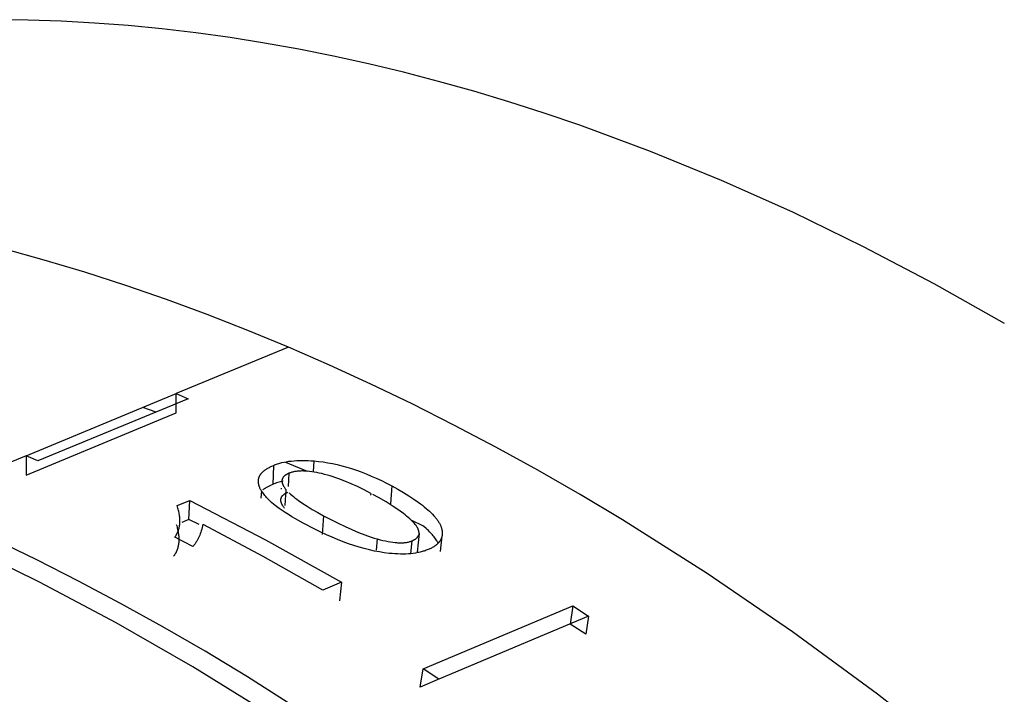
# Model space of a CAD drawing. Header units: millimetres. Extents: x -2637 to -1637, y 678 to 1678.
# Tile 18 of 256: x -2416.19 to -2406.6, y 1082.51 to 1089.09. Entities that reach past the tile are written whole.
import ezdxf

# ---------------------------------------------------------------- set-up
doc = ezdxf.new("R2010")
doc.units = ezdxf.units.MM
doc.layers.add('Make2D$B.SHOW mini', color=7, linetype='Continuous', true_color=0x000000)

msp = doc.modelspace()

# ---------------------------------------------------------------- linework, layer by layer
at = {"layer": 'Make2D$B.SHOW mini', "color": 18, "lineweight": -3, "true_color": 0x000000}
for points in [[(-2406.596, 1086.1267), (-2407.2811, 1086.5144), (-2407.9694, 1086.8768), (-2408.66, 1087.2133), (-2409.3518, 1087.5232), (-2410.0437, 1087.806), (-2410.7347, 1088.0613), (-2411.0796, 1088.1785), (-2411.4238, 1088.2887), (-2411.7672, 1088.3918), (-2412.1098, 1088.4878), (-2412.4514, 1088.5768), (-2412.7918, 1088.6586), (-2413.131, 1088.7333), (-2413.4688, 1088.8009), (-2413.8051, 1088.8613), (-2414.1397, 1088.9146), (-2414.4726, 1088.9608), (-2414.8037, 1088.9998), (-2415.1327, 1089.0318), (-2415.4597, 1089.0567), (-2415.7844, 1089.0746), (-2416.1069, 1089.0855), (-2416.4269, 1089.0895)], [(-2413.5707, 1085.8966), (-2413.9667, 1086.0604), (-2414.3631, 1086.2154), (-2414.7598, 1086.3616), (-2415.1565, 1086.4988), (-2415.5531, 1086.6269), (-2415.9493, 1086.7458), (-2416.345, 1086.8554)], [(-2413.5707, 1085.8966), (-2414.6634, 1085.4447)], [(-2406.1834, 1081.1763), (-2407.0067, 1081.866), (-2407.8338, 1082.5152), (-2408.6629, 1083.1234), (-2409.4919, 1083.6899), (-2410.3188, 1084.2147), (-2410.731, 1084.4613), (-2411.1419, 1084.6975), (-2411.5514, 1084.9232), (-2411.9593, 1085.1385), (-2412.3654, 1085.3434), (-2412.7694, 1085.5381), (-2413.1713, 1085.7224), (-2413.5707, 1085.8966)], [(-2416.127, 1084.8394), (-2414.6634, 1085.4447)], [(-2414.6641, 1085.2558), (-2414.6634, 1085.4447)], [(-2414.6634, 1085.4447), (-2414.5476, 1085.395)], [(-2414.5476, 1085.395), (-2416.0112, 1084.7894)], [(-2416.1275, 1084.65), (-2414.6641, 1085.2558)], [(-2414.8594, 1085.2643), (-2414.9902, 1085.3096)], [(-2406.4421, 1075.9377), (-2407.1354, 1076.7043), (-2407.8409, 1077.4454), (-2408.5572, 1078.1596), (-2409.2829, 1078.8456), (-2410.0164, 1079.5024), (-2410.7565, 1080.1289), (-2411.5015, 1080.7242), (-2412.25, 1081.2875), (-2413.0006, 1081.8182), (-2413.7518, 1082.3159), (-2414.5023, 1082.7801), (-2415.2505, 1083.2107), (-2415.9953, 1083.6075), (-2416.7353, 1083.9705), (-2417.4694, 1084.3), (-2417.8338, 1084.4522), (-2418.1963, 1084.5961), (-2418.5567, 1084.7318), (-2418.9149, 1084.8593)], [(-2416.127, 1084.8394), (-2417.2299, 1084.3832)], [(-2416.127, 1084.8394), (-2416.1275, 1084.65)], [(-2416.0112, 1084.7894), (-2416.127, 1084.8394)], [(-2413.7158, 1084.7454), (-2413.7062, 1084.7493), (-2413.6965, 1084.753), (-2413.6866, 1084.7565), (-2413.6765, 1084.7598), (-2413.6663, 1084.7631), (-2413.6558, 1084.7661), (-2413.6452, 1084.769), (-2413.6345, 1084.7717), (-2413.6123, 1084.7767), (-2413.5895, 1084.781), (-2413.566, 1084.7846), (-2413.5417, 1084.7876), (-2413.5167, 1084.79), (-2413.491, 1084.7917), (-2413.4645, 1084.7928), (-2413.4373, 1084.7932), (-2413.4094, 1084.793), (-2413.3807, 1084.7921), (-2413.3512, 1084.7906), (-2413.3211, 1084.7884)], [(-2413.3872, 1084.6844), (-2413.5956, 1084.7743)], [(-2413.327, 1084.6807), (-2413.3211, 1084.7884)], [(-2413.3211, 1084.7884), (-2413.2771, 1084.7841), (-2413.2327, 1084.7784), (-2413.1879, 1084.7713), (-2413.1426, 1084.7627), (-2413.0969, 1084.7527), (-2413.0507, 1084.7412), (-2413.0041, 1084.7283), (-2412.9571, 1084.7139), (-2412.9096, 1084.6981), (-2412.8617, 1084.6807), (-2412.8133, 1084.6619), (-2412.7645, 1084.6415), (-2412.7153, 1084.6196), (-2412.6657, 1084.5962), (-2412.6155, 1084.5712), (-2412.565, 1084.5447)], [(-2413.8643, 1084.596), (-2413.8642, 1084.5988), (-2413.8639, 1084.6016), (-2413.8636, 1084.6044), (-2413.8632, 1084.6071), (-2413.8627, 1084.6099), (-2413.8622, 1084.6126), (-2413.8616, 1084.6153), (-2413.861, 1084.618), (-2413.8603, 1084.6207), (-2413.8595, 1084.6234), (-2413.8586, 1084.626), (-2413.8577, 1084.6286), (-2413.8567, 1084.6313), (-2413.8556, 1084.6339), (-2413.8545, 1084.6365), (-2413.8533, 1084.639), (-2413.852, 1084.6416), (-2413.8507, 1084.6441), (-2413.8493, 1084.6467), (-2413.8478, 1084.6492), (-2413.8463, 1084.6517), (-2413.8447, 1084.6542), (-2413.843, 1084.6566), (-2413.8413, 1084.6591), (-2413.8395, 1084.6615), (-2413.8376, 1084.664), (-2413.8356, 1084.6664), (-2413.8336, 1084.6688), (-2413.8316, 1084.6712), (-2413.8294, 1084.6735), (-2413.8272, 1084.6759), (-2413.8249, 1084.6782), (-2413.8201, 1084.6828), (-2413.8151, 1084.6874), (-2413.8098, 1084.6919), (-2413.8042, 1084.6964), (-2413.7983, 1084.7008), (-2413.7922, 1084.7051), (-2413.7858, 1084.7094), (-2413.7791, 1084.7136), (-2413.7721, 1084.7178), (-2413.7649, 1084.7219), (-2413.7574, 1084.726), (-2413.7496, 1084.73), (-2413.7416, 1084.7339), (-2413.7332, 1084.7378), (-2413.7158, 1084.7454)], [(-2413.7158, 1084.7454), (-2413.725, 1084.56)], [(-2413.566, 1084.6685), (-2413.5701, 1084.6668), (-2413.574, 1084.665), (-2413.5779, 1084.6632), (-2413.5816, 1084.6614), (-2413.5851, 1084.6595), (-2413.5886, 1084.6576), (-2413.5919, 1084.6557), (-2413.5951, 1084.6537), (-2413.5982, 1084.6517), (-2413.6012, 1084.6496), (-2413.604, 1084.6476), (-2413.6067, 1084.6455), (-2413.6093, 1084.6433), (-2413.6117, 1084.6411), (-2413.6141, 1084.6389), (-2413.6152, 1084.6378), (-2413.6163, 1084.6367), (-2413.6173, 1084.6355), (-2413.6184, 1084.6344), (-2413.6194, 1084.6332), (-2413.6203, 1084.6321), (-2413.6213, 1084.6309), (-2413.6222, 1084.6297), (-2413.623, 1084.6286), (-2413.6239, 1084.6274), (-2413.6247, 1084.6262), (-2413.6255, 1084.6249), (-2413.6262, 1084.6237), (-2413.6269, 1084.6225), (-2413.6276, 1084.6213), (-2413.6283, 1084.62), (-2413.6289, 1084.6188), (-2413.6295, 1084.6175), (-2413.63, 1084.6162), (-2413.6306, 1084.6149), (-2413.6311, 1084.6137), (-2413.6315, 1084.6124), (-2413.632, 1084.6111), (-2413.6324, 1084.6097), (-2413.6327, 1084.6084), (-2413.6331, 1084.6071), (-2413.6334, 1084.6057), (-2413.6337, 1084.6044), (-2413.6339, 1084.603), (-2413.6342, 1084.6017), (-2413.6343, 1084.6003), (-2413.6345, 1084.5989), (-2413.6346, 1084.5975), (-2413.6347, 1084.5961)], [(-2413.566, 1084.6685), (-2413.5732, 1084.5387)], [(-2413.2455, 1084.6643), (-2413.2713, 1084.6702), (-2413.2964, 1084.6753), (-2413.3207, 1084.6797), (-2413.3443, 1084.6833), (-2413.367, 1084.6862), (-2413.3891, 1084.6883), (-2413.4103, 1084.6897), (-2413.4206, 1084.6901), (-2413.4307, 1084.6903), (-2413.4407, 1084.6904), (-2413.4504, 1084.6902), (-2413.46, 1084.6899), (-2413.4693, 1084.6893), (-2413.4785, 1084.6886), (-2413.4874, 1084.6877), (-2413.4962, 1084.6867), (-2413.5047, 1084.6854), (-2413.5131, 1084.6839), (-2413.5212, 1084.6823), (-2413.5292, 1084.6805), (-2413.537, 1084.6785), (-2413.5445, 1084.6763), (-2413.5519, 1084.6739), (-2413.5591, 1084.6713), (-2413.566, 1084.6685)], [(-2412.7691, 1084.4726), (-2412.8349, 1084.5069), (-2412.8989, 1084.5381), (-2412.9611, 1084.5664), (-2413.0215, 1084.5918), (-2413.0802, 1084.6142), (-2413.1088, 1084.6243), (-2413.137, 1084.6338), (-2413.1648, 1084.6425), (-2413.1922, 1084.6505), (-2413.219, 1084.6577), (-2413.2455, 1084.6643)], [(-2413.8345, 1084.4979), (-2413.8384, 1084.5045), (-2413.842, 1084.5111), (-2413.8453, 1084.5175), (-2413.8484, 1084.5239), (-2413.8512, 1084.5303), (-2413.8538, 1084.5366), (-2413.8549, 1084.5397), (-2413.856, 1084.5428), (-2413.8571, 1084.5459), (-2413.8581, 1084.549), (-2413.859, 1084.552), (-2413.8598, 1084.5551), (-2413.8606, 1084.5581), (-2413.8612, 1084.5611), (-2413.8619, 1084.5641), (-2413.8624, 1084.5671), (-2413.8629, 1084.57), (-2413.8634, 1084.573), (-2413.8637, 1084.5759), (-2413.864, 1084.5788), (-2413.8642, 1084.5818), (-2413.8644, 1084.5846), (-2413.8645, 1084.5875), (-2413.8645, 1084.5904), (-2413.8644, 1084.5932), (-2413.8643, 1084.596)], [(-2413.6229, 1084.5911), (-2413.6366, 1084.588), (-2413.6501, 1084.5848), (-2413.6632, 1084.5813), (-2413.6761, 1084.5775), (-2413.6887, 1084.5735), (-2413.7011, 1084.5693), (-2413.7132, 1084.5648), (-2413.725, 1084.56)], [(-2413.6347, 1084.5961), (-2413.6348, 1084.595), (-2413.6348, 1084.5938), (-2413.6348, 1084.5927), (-2413.6348, 1084.5915), (-2413.6348, 1084.5892), (-2413.6346, 1084.5868), (-2413.6344, 1084.5844), (-2413.634, 1084.582), (-2413.6336, 1084.5796), (-2413.6332, 1084.5771), (-2413.6326, 1084.5746), (-2413.6319, 1084.5721), (-2413.6312, 1084.5696), (-2413.6304, 1084.5671), (-2413.6295, 1084.5645), (-2413.6285, 1084.5619), (-2413.6275, 1084.5593), (-2413.6263, 1084.5566), (-2413.6251, 1084.554), (-2413.6238, 1084.5513), (-2413.6224, 1084.5486), (-2413.621, 1084.5458), (-2413.6194, 1084.5431), (-2413.6178, 1084.5403), (-2413.6143, 1084.5347), (-2413.6105, 1084.529), (-2413.6063, 1084.5231), (-2413.6018, 1084.5172), (-2413.597, 1084.5112)], [(-2413.8345, 1084.4979), (-2413.8387, 1084.424)], [(-2413.4276, 1084.1811), (-2413.5033, 1084.2234), (-2413.5385, 1084.2442), (-2413.5719, 1084.2649), (-2413.6036, 1084.2853), (-2413.6335, 1084.3055), (-2413.6616, 1084.3256), (-2413.6879, 1084.3454), (-2413.7125, 1084.3651), (-2413.7353, 1084.3845), (-2413.746, 1084.3942), (-2413.7563, 1084.4039), (-2413.7661, 1084.4134), (-2413.7755, 1084.423), (-2413.7844, 1084.4325), (-2413.7929, 1084.442), (-2413.801, 1084.4514), (-2413.8086, 1084.4608), (-2413.8157, 1084.4701), (-2413.8224, 1084.4794), (-2413.8287, 1084.4887), (-2413.8345, 1084.4979)], [(-2413.725, 1084.56), (-2413.7396, 1084.5537), (-2413.7534, 1084.5473), (-2413.7665, 1084.5407), (-2413.7728, 1084.5373), (-2413.7788, 1084.5339), (-2413.7847, 1084.5304), (-2413.7904, 1084.527), (-2413.7959, 1084.5234), (-2413.8013, 1084.5199), (-2413.8064, 1084.5163), (-2413.8113, 1084.5127), (-2413.8161, 1084.509), (-2413.8207, 1084.5053)], [(-2413.6453, 1084.4109), (-2413.6452, 1084.4123), (-2413.6451, 1084.4137), (-2413.6449, 1084.4151), (-2413.6448, 1084.4165), (-2413.6445, 1084.4178), (-2413.6443, 1084.4192), (-2413.644, 1084.4205), (-2413.6437, 1084.4219), (-2413.6433, 1084.4232), (-2413.643, 1084.4246), (-2413.6426, 1084.4259), (-2413.6421, 1084.4272), (-2413.6417, 1084.4285), (-2413.6411, 1084.4298), (-2413.6406, 1084.4311), (-2413.6401, 1084.4323), (-2413.6395, 1084.4336), (-2413.6388, 1084.4349), (-2413.6382, 1084.4361), (-2413.6375, 1084.4374), (-2413.6368, 1084.4386), (-2413.636, 1084.4398), (-2413.6352, 1084.441), (-2413.6344, 1084.4423), (-2413.6336, 1084.4435), (-2413.6327, 1084.4446), (-2413.6318, 1084.4458), (-2413.6309, 1084.447), (-2413.6299, 1084.4482), (-2413.6289, 1084.4493), (-2413.6279, 1084.4505), (-2413.6268, 1084.4516), (-2413.6257, 1084.4527), (-2413.6246, 1084.4539), (-2413.6222, 1084.4561), (-2413.6198, 1084.4583), (-2413.6172, 1084.4604), (-2413.6145, 1084.4625), (-2413.6116, 1084.4646), (-2413.6086, 1084.4667), (-2413.6055, 1084.4687), (-2413.6023, 1084.4707), (-2413.599, 1084.4726), (-2413.5955, 1084.4746), (-2413.5919, 1084.4764), (-2413.5882, 1084.4783), (-2413.5843, 1084.4801), (-2413.5804, 1084.4819), (-2413.5763, 1084.4836)], [(-2413.6394, 1084.5137), (-2413.639, 1084.5217)], [(-2413.597, 1084.5112), (-2413.6066, 1084.3542)], [(-2413.5659, 1084.4778), (-2413.5529, 1084.4657), (-2413.5388, 1084.4533), (-2413.5237, 1084.4407), (-2413.5075, 1084.4279), (-2413.4902, 1084.4148), (-2413.4718, 1084.4015), (-2413.4319, 1084.3742), (-2413.3876, 1084.3459), (-2413.3391, 1084.3166), (-2413.2863, 1084.2862), (-2413.2292, 1084.2548)], [(-2412.7691, 1084.4726), (-2412.7705, 1084.4549)], [(-2412.565, 1084.5447), (-2412.5787, 1084.3702)], [(-2412.565, 1084.5447), (-2412.5058, 1084.512), (-2412.4503, 1084.4798), (-2412.3987, 1084.4481), (-2412.3509, 1084.4168), (-2412.3069, 1084.3861), (-2412.2863, 1084.3709), (-2412.2667, 1084.3559), (-2412.248, 1084.341), (-2412.2302, 1084.3263), (-2412.2135, 1084.3117), (-2412.1976, 1084.2972), (-2412.1827, 1084.2829), (-2412.1688, 1084.2687), (-2412.1558, 1084.2547), (-2412.1438, 1084.2408), (-2412.1381, 1084.2339), (-2412.1327, 1084.2271), (-2412.1275, 1084.2203), (-2412.1225, 1084.2135), (-2412.1178, 1084.2068), (-2412.1133, 1084.2001), (-2412.1091, 1084.1934), (-2412.1051, 1084.1868), (-2412.1013, 1084.1803), (-2412.0978, 1084.1737), (-2412.0945, 1084.1673), (-2412.0914, 1084.1608), (-2412.0886, 1084.1544), (-2412.086, 1084.1481), (-2412.0836, 1084.1417), (-2412.0815, 1084.1355), (-2412.0796, 1084.1292), (-2412.078, 1084.1231), (-2412.0772, 1084.12), (-2412.0765, 1084.1169), (-2412.0759, 1084.1139), (-2412.0754, 1084.1108), (-2412.0749, 1084.1078), (-2412.0744, 1084.1048), (-2412.074, 1084.1017), (-2412.0737, 1084.0987), (-2412.0735, 1084.0957), (-2412.0733, 1084.0928), (-2412.0731, 1084.0898), (-2412.073, 1084.0868)], [(-2406.5982, 1076.4526), (-2407.3881, 1077.2992), (-2408.1902, 1078.1101), (-2409.0024, 1078.8837), (-2409.8227, 1079.6189), (-2410.6488, 1080.3143), (-2411.4787, 1080.9691), (-2412.3103, 1081.5826), (-2413.1417, 1082.1543), (-2413.9709, 1082.684), (-2414.384, 1082.933), (-2414.796, 1083.1715), (-2415.2065, 1083.3994), (-2415.6153, 1083.6169), (-2416.0223, 1083.824), (-2416.4272, 1084.0207), (-2416.8298, 1084.2071), (-2417.2299, 1084.3832)], [(-2414.6546, 1084.3534), (-2414.5326, 1084.4041)], [(-2414.5417, 1084.2185), (-2414.5326, 1084.4041)], [(-2414.5326, 1084.4041), (-2413.7932, 1084.0202), (-2413.0547, 1083.6058)], [(-2413.6083, 1084.3268), (-2413.613, 1084.3327), (-2413.6174, 1084.3386), (-2413.6215, 1084.3443), (-2413.6253, 1084.35), (-2413.6287, 1084.3556), (-2413.6303, 1084.3583), (-2413.6318, 1084.361), (-2413.6333, 1084.3637), (-2413.6346, 1084.3664), (-2413.6359, 1084.3691), (-2413.6371, 1084.3717), (-2413.6382, 1084.3743), (-2413.6393, 1084.3769), (-2413.6402, 1084.3795), (-2413.6411, 1084.3821), (-2413.6419, 1084.3846), (-2413.6426, 1084.3871), (-2413.6432, 1084.3896), (-2413.6438, 1084.392), (-2413.6443, 1084.3945), (-2413.6447, 1084.3969), (-2413.645, 1084.3993), (-2413.6452, 1084.4016), (-2413.6454, 1084.404), (-2413.6454, 1084.4063), (-2413.6454, 1084.4075), (-2413.6454, 1084.4086), (-2413.6454, 1084.4098), (-2413.6453, 1084.4109)], [(-2412.2995, 1084.0799), (-2412.2994, 1084.0817), (-2412.2993, 1084.0836), (-2412.2993, 1084.0855), (-2412.2993, 1084.0874), (-2412.2993, 1084.0893), (-2412.2995, 1084.0912), (-2412.2996, 1084.0931), (-2412.2998, 1084.095), (-2412.3001, 1084.0968), (-2412.3004, 1084.0987), (-2412.3007, 1084.1006), (-2412.3011, 1084.1025), (-2412.3015, 1084.1044), (-2412.302, 1084.1063), (-2412.3025, 1084.1082), (-2412.303, 1084.1101), (-2412.3042, 1084.1139), (-2412.3055, 1084.1176), (-2412.3069, 1084.1213), (-2412.3085, 1084.125), (-2412.3102, 1084.1287), (-2412.3119, 1084.1323), (-2412.3138, 1084.1359), (-2412.3157, 1084.1394), (-2412.318, 1084.1434), (-2412.3204, 1084.1474), (-2412.3229, 1084.1513), (-2412.3255, 1084.1552), (-2412.3282, 1084.159), (-2412.3309, 1084.1628), (-2412.3337, 1084.1664), (-2412.3366, 1084.1701), (-2412.3426, 1084.1773), (-2412.3488, 1084.1843), (-2412.3552, 1084.1913), (-2412.3619, 1084.1981), (-2412.3756, 1084.2117), (-2412.39, 1084.225), (-2412.4048, 1084.2381), (-2412.4199, 1084.2509), (-2412.4354, 1084.2633), (-2412.4512, 1084.2755), (-2412.4834, 1084.2992), (-2412.5166, 1084.3222), (-2412.5506, 1084.3448), (-2412.6208, 1084.3885), (-2412.6937, 1084.431), (-2412.7499, 1084.4622)], [(-2414.6785, 1084.0447), (-2414.6759, 1084.0482), (-2414.6733, 1084.0518), (-2414.6709, 1084.0554), (-2414.6684, 1084.0591), (-2414.6661, 1084.0628), (-2414.6638, 1084.0666), (-2414.6616, 1084.0704), (-2414.6595, 1084.0743), (-2414.6574, 1084.0781), (-2414.6555, 1084.0821), (-2414.6536, 1084.086), (-2414.6517, 1084.0901), (-2414.6499, 1084.0941), (-2414.6482, 1084.0982), (-2414.6466, 1084.1023), (-2414.6451, 1084.1065), (-2414.6436, 1084.1107), (-2414.6422, 1084.115), (-2414.6408, 1084.1193), (-2414.6395, 1084.1236), (-2414.6372, 1084.1324), (-2414.6352, 1084.1414), (-2414.6334, 1084.1505), (-2414.6319, 1084.1598), (-2414.6307, 1084.1692), (-2414.6299, 1084.1788), (-2414.6292, 1084.1885), (-2414.6289, 1084.1985), (-2414.6289, 1084.2085), (-2414.6291, 1084.2187), (-2414.6297, 1084.2291), (-2414.6305, 1084.2397), (-2414.6316, 1084.2503), (-2414.633, 1084.2612), (-2414.6347, 1084.2722), (-2414.6367, 1084.2833), (-2414.6389, 1084.2946), (-2414.6415, 1084.3061), (-2414.6443, 1084.3177), (-2414.6475, 1084.3294), (-2414.6509, 1084.3413), (-2414.6546, 1084.3534)], [(-2414.5417, 1084.2185), (-2414.6106, 1084.1898)], [(-2414.4397, 1084.1674), (-2414.5417, 1084.2185)], [(-2413.2292, 1084.2548), (-2413.2435, 1084.0719)], [(-2413.2292, 1084.2548), (-2413.1569, 1084.2166), (-2413.0867, 1084.1812), (-2413.0185, 1084.1485), (-2412.9523, 1084.1186), (-2412.8881, 1084.0917), (-2412.8259, 1084.0676), (-2412.7656, 1084.0466), (-2412.7362, 1084.0372), (-2412.7073, 1084.0285)], [(-2412.2545, 1084.151), (-2412.3755, 1084.2116)], [(-2414.6637, 1084.1677), (-2414.66, 1084.1557), (-2414.6567, 1084.1439), (-2414.6537, 1084.1322), (-2414.6509, 1084.1206), (-2414.6485, 1084.1092), (-2414.6463, 1084.0979), (-2414.6444, 1084.0868), (-2414.6428, 1084.0759), (-2414.6415, 1084.0651), (-2414.6405, 1084.0544), (-2414.6397, 1084.0439), (-2414.6393, 1084.0336), (-2414.6391, 1084.0234), (-2414.6392, 1084.0134), (-2414.6396, 1084.0035), (-2414.6403, 1083.9938), (-2414.6412, 1083.9842), (-2414.6425, 1083.9748), (-2414.644, 1083.9656), (-2414.6458, 1083.9565), (-2414.6479, 1083.9475), (-2414.6503, 1083.9388), (-2414.6516, 1083.9344), (-2414.653, 1083.9302), (-2414.6544, 1083.9259), (-2414.6559, 1083.9217), (-2414.6575, 1083.9175), (-2414.6592, 1083.9134), (-2414.6609, 1083.9093), (-2414.6627, 1083.9053), (-2414.6646, 1083.9013), (-2414.6665, 1083.8973), (-2414.6685, 1083.8934), (-2414.6706, 1083.8895), (-2414.6727, 1083.8857), (-2414.6749, 1083.8819), (-2414.6772, 1083.8782), (-2414.6796, 1083.8744), (-2414.682, 1083.8708), (-2414.6845, 1083.8671), (-2414.6871, 1083.8635), (-2414.6897, 1083.86)], [(-2414.4063, 1084.1716), (-2414.4092, 1084.1553), (-2414.4125, 1084.1394), (-2414.4162, 1084.1238), (-2414.4204, 1084.1085), (-2414.425, 1084.0936), (-2414.43, 1084.0791), (-2414.4354, 1084.0649), (-2414.4412, 1084.0511), (-2414.4443, 1084.0443), (-2414.4474, 1084.0376), (-2414.4507, 1084.031), (-2414.4541, 1084.0245), (-2414.4576, 1084.018), (-2414.4612, 1084.0117), (-2414.4649, 1084.0054), (-2414.4687, 1083.9992), (-2414.4725, 1083.9931), (-2414.4765, 1083.9871), (-2414.4806, 1083.9812), (-2414.4848, 1083.9754), (-2414.4891, 1083.9696), (-2414.4935, 1083.9639), (-2414.498, 1083.9583), (-2414.5026, 1083.9529)], [(-2413.2371, 1083.5296), (-2413.8163, 1083.8574), (-2414.3961, 1084.1664)], [(-2412.5901, 1083.8875), (-2412.6374, 1083.8933), (-2412.6853, 1083.9008), (-2412.7339, 1083.9101), (-2412.7831, 1083.9211), (-2412.8331, 1083.9337), (-2412.8837, 1083.9481), (-2412.935, 1083.9641), (-2412.987, 1083.9818), (-2413.0397, 1084.0011), (-2413.093, 1084.022), (-2413.147, 1084.0446), (-2413.2018, 1084.0688), (-2413.2572, 1084.0945), (-2413.3133, 1084.1218), (-2413.4276, 1084.1811)], [(-2412.115, 1083.991), (-2412.1175, 1083.9956), (-2412.1201, 1084.0004), (-2412.1227, 1084.0051), (-2412.1256, 1084.0098), (-2412.1316, 1084.0194), (-2412.1381, 1084.029), (-2412.145, 1084.0388), (-2412.1525, 1084.0486), (-2412.1605, 1084.0585), (-2412.169, 1084.0685), (-2412.1779, 1084.0785), (-2412.1874, 1084.0886), (-2412.1973, 1084.0988), (-2412.2078, 1084.1091), (-2412.2187, 1084.1195), (-2412.2302, 1084.1299), (-2412.2545, 1084.151)], [(-2414.5026, 1083.9529), (-2414.6785, 1084.0447)], [(-2412.7073, 1084.0285), (-2412.7178, 1083.9191)], [(-2412.7073, 1084.0285), (-2412.6793, 1084.0208), (-2412.6523, 1084.014), (-2412.6261, 1084.008), (-2412.6009, 1084.0028), (-2412.5765, 1083.9986), (-2412.553, 1083.9952), (-2412.5303, 1083.9927), (-2412.5193, 1083.9918), (-2412.5086, 1083.9911), (-2412.498, 1083.9906), (-2412.4877, 1083.9904), (-2412.4776, 1083.9903), (-2412.4677, 1083.9905), (-2412.4581, 1083.9909), (-2412.4486, 1083.9916), (-2412.4394, 1083.9924), (-2412.4304, 1083.9935), (-2412.4216, 1083.9948), (-2412.4131, 1083.9963), (-2412.4047, 1083.9981), (-2412.3966, 1084), (-2412.3887, 1084.0022), (-2412.381, 1084.0046), (-2412.3773, 1084.0059), (-2412.3736, 1084.0073), (-2412.3699, 1084.0087), (-2412.3663, 1084.0102)], [(-2412.3793, 1083.8844), (-2412.3663, 1084.0102)], [(-2412.3663, 1084.0102), (-2412.3593, 1084.0132), (-2412.3559, 1084.0148), (-2412.3526, 1084.0164), (-2412.3495, 1084.0181), (-2412.3464, 1084.0197), (-2412.3435, 1084.0214), (-2412.3406, 1084.0231), (-2412.3379, 1084.0248), (-2412.3353, 1084.0266), (-2412.3327, 1084.0284), (-2412.3303, 1084.0302), (-2412.3279, 1084.032), (-2412.3257, 1084.0338), (-2412.3236, 1084.0357), (-2412.3215, 1084.0375), (-2412.3196, 1084.0394), (-2412.3177, 1084.0414), (-2412.3159, 1084.0433), (-2412.3143, 1084.0452), (-2412.3127, 1084.0472), (-2412.3112, 1084.0492), (-2412.3098, 1084.0512), (-2412.3092, 1084.0522), (-2412.3085, 1084.0532), (-2412.3079, 1084.0542), (-2412.3073, 1084.0552), (-2412.3067, 1084.0563), (-2412.3062, 1084.0573), (-2412.3057, 1084.0583), (-2412.3052, 1084.0594), (-2412.3047, 1084.0604), (-2412.3042, 1084.0614), (-2412.3038, 1084.0625), (-2412.3033, 1084.0635), (-2412.3029, 1084.0646), (-2412.3026, 1084.0656), (-2412.3022, 1084.0667), (-2412.3019, 1084.0678), (-2412.3016, 1084.0688), (-2412.3013, 1084.0699)], [(-2412.2994, 1084.0799), (-2412.3177, 1083.8995)], [(-2412.073, 1084.0868), (-2412.073, 1084.0836), (-2412.073, 1084.0803), (-2412.0731, 1084.0771), (-2412.0733, 1084.0739), (-2412.0736, 1084.0708), (-2412.0739, 1084.0676), (-2412.0743, 1084.0645), (-2412.0747, 1084.0614), (-2412.0753, 1084.0583), (-2412.0759, 1084.0553), (-2412.0765, 1084.0523), (-2412.0773, 1084.0492), (-2412.0781, 1084.0463), (-2412.079, 1084.0433), (-2412.0799, 1084.0404), (-2412.0809, 1084.0375), (-2412.082, 1084.0346), (-2412.0832, 1084.0317), (-2412.0844, 1084.0288), (-2412.0857, 1084.026), (-2412.0871, 1084.0232), (-2412.0885, 1084.0205), (-2412.09, 1084.0177), (-2412.0916, 1084.015), (-2412.0932, 1084.0123), (-2412.0949, 1084.0096), (-2412.0967, 1084.0069), (-2412.0985, 1084.0043), (-2412.1004, 1084.0017), (-2412.1024, 1083.9991), (-2412.1045, 1083.9965), (-2412.1066, 1083.994), (-2412.1088, 1083.9914), (-2412.111, 1083.9889), (-2412.1133, 1083.9865), (-2412.1157, 1083.984), (-2412.1182, 1083.9816), (-2412.1207, 1083.9792), (-2412.1233, 1083.9768), (-2412.126, 1083.9744), (-2412.1315, 1083.9698), (-2412.1373, 1083.9652), (-2412.1434, 1083.9607), (-2412.1497, 1083.9563), (-2412.1563, 1083.952), (-2412.1632, 1083.9479), (-2412.1703, 1083.9437), (-2412.1777, 1083.9397), (-2412.1854, 1083.9358), (-2412.1934, 1083.932), (-2412.2016, 1083.9282), (-2412.2101, 1083.9246)], [(-2412.076, 1084.0589), (-2412.092, 1083.9064)], [(-2412.2101, 1083.9246), (-2412.2194, 1083.9208), (-2412.2289, 1083.9172), (-2412.2386, 1083.9137), (-2412.2484, 1083.9105), (-2412.2584, 1083.9074), (-2412.2686, 1083.9044), (-2412.2789, 1083.9017), (-2412.2894, 1083.8991), (-2412.3, 1083.8966), (-2412.3108, 1083.8944), (-2412.333, 1083.8904), (-2412.3557, 1083.8871), (-2412.3792, 1083.8844), (-2412.4032, 1083.8825), (-2412.428, 1083.8812), (-2412.4534, 1083.8805), (-2412.4794, 1083.8806), (-2412.5061, 1083.8813), (-2412.5335, 1083.8827), (-2412.5615, 1083.8848), (-2412.5901, 1083.8875)], [(-2413.0547, 1083.6058), (-2413.2371, 1083.5296)], [(-2413.0547, 1083.6058), (-2413.074, 1083.4254)], [(-2412.2607, 1082.7607), (-2410.8005, 1083.3744)], [(-2410.8005, 1083.3744), (-2410.8279, 1083.1989)], [(-2410.8005, 1083.3744), (-2410.6474, 1083.2746)], [(-2410.6474, 1083.2746), (-2412.1073, 1082.6606)], [(-2410.6474, 1083.2746), (-2410.6758, 1083.0997)], [(-2410.6758, 1083.0997), (-2410.8279, 1083.1989)], [(-2412.2878, 1082.5848), (-2412.2607, 1082.7607)], [(-2412.1073, 1082.6606), (-2412.2607, 1082.7607)], [(-2412.1008, 1082.6635), (-2412.2878, 1082.5848)]]:
    msp.add_lwpolyline(points, dxfattribs=at)

doc.saveas('drawing.dxf')
